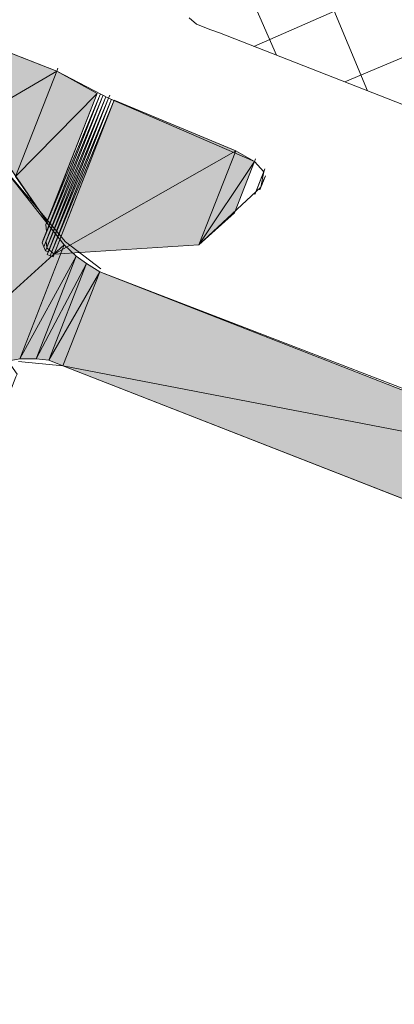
# Model space of a CAD drawing. Header units: millimetres. Extents: x -7374688 to -7372476, y 5958422 to 5960750.
# Tile 29 of 46: x -7373859 to -7373852, y 5960550 to 5960568. Entities that reach past the tile are written whole.
import ezdxf

# ---------------------------------------------------------------- set-up
doc = ezdxf.new("R2010")
doc.units = ezdxf.units.MM
doc.layers.add('Импорт в семействах', color=7, linetype='Continuous', lineweight=18)
doc.layers.add('Элементы узлов', color=7, linetype='Continuous', lineweight=18)

# ---------------------------------------------------------------- blocks, each defined once
blk = doc.blocks.new('Витражная стойка в сборе - Окно для витража_dwg-21250016-Разрез 6-6')
at = {"layer": 'Импорт в семействах'}
for points in [[(-7373859.638, 5960566.021), (-7373859.158, 5960567.249), (-7373858.186, 5960566.869)], [(-7373858.927, 5960564.976), (-7373859.638, 5960566.021), (-7373858.186, 5960566.869)], [(-7373858.927, 5960564.976), (-7373858.186, 5960566.869), (-7373857.459, 5960566.467)], [(-7373858.359, 5960564.164), (-7373858.927, 5960564.976), (-7373857.459, 5960566.467)], [(-7373858.417, 5960563.715), (-7373858.448, 5960563.786), (-7373857.356, 5960566.427)], [(-7373858.328, 5960564.093), (-7373858.359, 5960564.164), (-7373857.407, 5960566.447)], [(-7373858.386, 5960563.644), (-7373858.417, 5960563.715), (-7373857.305, 5960566.406)], [(-7373858.335, 5960563.624), (-7373858.386, 5960563.644), (-7373857.254, 5960566.386)], [(-7373858.304, 5960563.553), (-7373858.355, 5960563.573), (-7373857.203, 5960566.367)], [(-7373858.252, 5960563.533), (-7373858.304, 5960563.553), (-7373857.152, 5960566.346)], [(-7373858.232, 5960563.584), (-7373857.152, 5960566.346), (-7373854.972, 5960565.435)], [(-7373858.232, 5960563.584), (-7373854.972, 5960565.435), (-7373855.632, 5960563.746)], [(-7373855.632, 5960563.746), (-7373854.972, 5960565.435), (-7373854.634, 5960565.243)], [(-7373860.694, 5960561.361), (-7373859.193, 5960565.199), (-7373858.05, 5960563.748)], [(-7373855.632, 5960563.746), (-7373854.634, 5960565.243), (-7373854.994, 5960564.323)], [(-7373860.694, 5960561.361), (-7373858.05, 5960563.748), (-7373858.85, 5960561.702)], [(-7373858.85, 5960561.702), (-7373858.05, 5960563.748), (-7373857.834, 5960563.546)], [(-7373858.85, 5960561.702), (-7373857.834, 5960563.546), (-7373858.555, 5960561.704)], [(-7373858.555, 5960561.704), (-7373857.834, 5960563.546), (-7373857.649, 5960563.415)], [(-7373858.33, 5960561.675), (-7373858.555, 5960561.704), (-7373857.649, 5960563.415)], [(-7373858.33, 5960561.675), (-7373857.649, 5960563.415), (-7373857.414, 5960563.264)], [(-7373858.074, 5960561.575), (-7373858.33, 5960561.675), (-7373857.414, 5960563.264)], [(-7373848.256, 5960559.681), (-7373858.074, 5960561.575), (-7373857.414, 5960563.264)], [(-7373848.916, 5960557.993), (-7373858.074, 5960561.575), (-7373848.256, 5960559.681)]]:
    blk.add_hatch(color=256, dxfattribs=at).paths.add_polyline_path(points)
at = {"layer": 'Импорт в семействах', "color": 9, "true_color": 0xc0c0c0}
for p, q in [((-7373854.24, 5960567.154), (-7373855.673, 5960570.428)), ((-7373852.603, 5960566.514), (-7373853.517, 5960568.7)), ((-7373852.372, 5960568.311), (-7373854.649, 5960567.314)), ((-7373849.331, 5960568.242), (-7373853.012, 5960566.674))]:
    blk.add_line(p, q, dxfattribs=at)
at = {"layer": 'Импорт в семействах'}
for p, q in [((-7373859.158, 5960567.249), (-7373858.186, 5960566.869)), ((-7373859.638, 5960566.021), (-7373858.186, 5960566.869)), ((-7373858.186, 5960566.869), (-7373859.638, 5960566.021)), ((-7373858.186, 5960566.869), (-7373858.927, 5960564.976)), ((-7373858.927, 5960564.976), (-7373858.186, 5960566.869)), ((-7373858.186, 5960566.869), (-7373858.166, 5960566.92)), ((-7373858.186, 5960566.869), (-7373857.459, 5960566.467)), ((-7373858.927, 5960564.976), (-7373857.459, 5960566.467)), ((-7373857.459, 5960566.467), (-7373858.927, 5960564.976)), ((-7373858.448, 5960563.786), (-7373857.356, 5960566.427)), ((-7373857.356, 5960566.427), (-7373858.417, 5960563.715)), ((-7373857.459, 5960566.467), (-7373858.359, 5960564.164)), ((-7373858.359, 5960564.164), (-7373857.407, 5960566.447)), ((-7373857.407, 5960566.447), (-7373858.328, 5960564.093)), ((-7373857.254, 5960566.386), (-7373857.234, 5960566.438)), ((-7373858.417, 5960563.715), (-7373857.305, 5960566.406)), ((-7373857.305, 5960566.406), (-7373858.386, 5960563.644)), ((-7373858.386, 5960563.644), (-7373857.254, 5960566.386)), ((-7373858.355, 5960563.573), (-7373857.203, 5960566.367)), ((-7373857.254, 5960566.386), (-7373858.335, 5960563.624)), ((-7373857.203, 5960566.367), (-7373858.304, 5960563.553)), ((-7373858.304, 5960563.553), (-7373857.152, 5960566.346)), ((-7373857.152, 5960566.346), (-7373858.252, 5960563.533)), ((-7373858.232, 5960563.584), (-7373857.152, 5960566.346)), ((-7373857.152, 5960566.346), (-7373854.972, 5960565.435)), ((-7373858.232, 5960563.584), (-7373854.972, 5960565.435)), ((-7373854.972, 5960565.435), (-7373858.232, 5960563.584)), ((-7373854.972, 5960565.435), (-7373855.632, 5960563.746)), ((-7373855.632, 5960563.746), (-7373854.972, 5960565.435)), ((-7373854.972, 5960565.435), (-7373854.634, 5960565.243)), ((-7373859.193, 5960565.199), (-7373858.05, 5960563.748)), ((-7373855.632, 5960563.746), (-7373854.634, 5960565.243)), ((-7373854.634, 5960565.243), (-7373855.632, 5960563.746)), ((-7373854.634, 5960565.243), (-7373854.994, 5960564.323)), ((-7373854.634, 5960565.243), (-7373854.614, 5960565.295)), ((-7373858.359, 5960564.164), (-7373858.927, 5960564.976)), ((-7373854.994, 5960564.323), (-7373855.632, 5960563.746)), ((-7373858.328, 5960564.093), (-7373858.359, 5960564.164)), ((-7373858.417, 5960563.715), (-7373858.448, 5960563.786)), ((-7373855.632, 5960563.746), (-7373855.612, 5960563.798)), ((-7373860.694, 5960561.361), (-7373858.05, 5960563.748)), ((-7373858.05, 5960563.748), (-7373860.694, 5960561.361)), ((-7373858.05, 5960563.748), (-7373858.85, 5960561.702)), ((-7373858.85, 5960561.702), (-7373858.05, 5960563.748)), ((-7373858.386, 5960563.644), (-7373858.417, 5960563.715)), ((-7373858.335, 5960563.624), (-7373858.386, 5960563.644)), ((-7373855.632, 5960563.746), (-7373858.232, 5960563.584)), ((-7373858.05, 5960563.748), (-7373857.834, 5960563.546)), ((-7373858.85, 5960561.702), (-7373857.834, 5960563.546)), ((-7373857.834, 5960563.546), (-7373858.85, 5960561.702)), ((-7373857.834, 5960563.546), (-7373858.555, 5960561.704)), ((-7373858.555, 5960561.704), (-7373857.834, 5960563.546)), ((-7373858.555, 5960561.704), (-7373857.649, 5960563.415)), ((-7373857.649, 5960563.415), (-7373858.555, 5960561.704)), ((-7373858.304, 5960563.553), (-7373858.355, 5960563.573)), ((-7373857.649, 5960563.415), (-7373858.33, 5960561.675)), ((-7373858.33, 5960561.675), (-7373857.649, 5960563.415)), ((-7373858.252, 5960563.533), (-7373858.304, 5960563.553)), ((-7373857.834, 5960563.546), (-7373857.649, 5960563.415)), ((-7373857.649, 5960563.415), (-7373857.414, 5960563.264)), ((-7373858.33, 5960561.675), (-7373857.414, 5960563.264)), ((-7373857.414, 5960563.264), (-7373858.33, 5960561.675)), ((-7373857.414, 5960563.264), (-7373858.074, 5960561.575)), ((-7373858.074, 5960561.575), (-7373857.414, 5960563.264)), ((-7373857.414, 5960563.264), (-7373848.256, 5960559.681)), ((-7373858.85, 5960561.702), (-7373860.694, 5960561.361)), ((-7373858.555, 5960561.704), (-7373858.85, 5960561.702)), ((-7373858.33, 5960561.675), (-7373858.555, 5960561.704)), ((-7373858.074, 5960561.575), (-7373858.33, 5960561.675)), ((-7373848.916, 5960557.993), (-7373858.074, 5960561.575)), ((-7373858.074, 5960561.575), (-7373848.256, 5960559.681)), ((-7373848.256, 5960559.681), (-7373858.074, 5960561.575))]:
    blk.add_line(p, q, dxfattribs=at)
at = {"layer": 'Импорт в семействах', "flags": 128}
for points in [[(-7373858.377, 5960563.817), (-7373858.366, 5960563.695), (-7373858.232, 5960563.584), (-7373855.632, 5960563.746), (-7373854.518, 5960564.785), (-7373854.469, 5960565.061), (-7373854.634, 5960565.243), (-7373857.254, 5960566.386), (-7373858.186, 5960566.869), (-7373859.874, 5960567.529)], [(-7373855.806, 5960567.826), (-7373855.673, 5960567.715), (-7373855.417, 5960567.614), (-7373855.264, 5960567.555), (-7373845.901, 5960563.892)], [(-7373858.355, 5960563.573), (-7373857.254, 5960566.386), (-7373858.355, 5960563.573), (-7373857.254, 5960566.386), (-7373858.335, 5960563.624), (-7373857.254, 5960566.386), (-7373858.335, 5960563.624), (-7373858.355, 5960563.573), (-7373857.254, 5960566.386), (-7373858.386, 5960563.644), (-7373857.305, 5960566.406), (-7373858.386, 5960563.644), (-7373857.305, 5960566.406), (-7373858.417, 5960563.715), (-7373857.356, 5960566.427), (-7373858.417, 5960563.715), (-7373857.356, 5960566.427), (-7373858.448, 5960563.786), (-7373858.368, 5960563.991), (-7373858.448, 5960563.786), (-7373858.368, 5960563.991), (-7373858.428, 5960563.837), (-7373858.388, 5960563.94), (-7373858.448, 5960563.786), (-7373858.428, 5960563.837), (-7373858.388, 5960563.94), (-7373858.428, 5960563.837)], [(-7373858.428, 5960563.837), (-7373858.368, 5960563.991), (-7373858.38, 5960564.113), (-7373857.459, 5960566.467), (-7373858.359, 5960564.164), (-7373857.459, 5960566.467), (-7373858.359, 5960564.164), (-7373857.407, 5960566.447), (-7373858.328, 5960564.093), (-7373857.407, 5960566.447), (-7373858.328, 5960564.093), (-7373857.407, 5960566.447), (-7373858.348, 5960564.042), (-7373858.328, 5960564.093), (-7373857.407, 5960566.447), (-7373858.328, 5960564.093), (-7373857.407, 5960566.447), (-7373858.368, 5960563.991), (-7373858.348, 5960564.042), (-7373857.407, 5960566.447), (-7373858.348, 5960564.042)], [(-7373858.252, 5960563.533), (-7373857.152, 5960566.346), (-7373858.232, 5960563.584), (-7373858.252, 5960563.533), (-7373857.152, 5960566.346), (-7373858.252, 5960563.533), (-7373858.212, 5960563.635)], [(-7373869.178, 5960542.087), (-7373862.594, 5960558.919), (-7373862.442, 5960559.155), (-7373862.178, 5960559.228), (-7373860.251, 5960559.478), (-7373859.753, 5960559.696), (-7373859.42, 5960560.096), (-7373858.919, 5960561.375), (-7373858.899, 5960561.426), (-7373859.013, 5960561.589), (-7373859.166, 5960561.649), (-7373861.01, 5960561.308), (-7373861.266, 5960561.408), (-7373861.451, 5960561.539), (-7373861.422, 5960561.764), (-7373861.473, 5960561.784), (-7373859.992, 5960565.57), (-7373860.034, 5960565.763), (-7373860.026, 5960565.937), (-7373859.812, 5960566.03), (-7373859.638, 5960566.021), (-7373858.359, 5960564.164), (-7373858.339, 5960564.216)], [(-7373857.414, 5960563.264), (-7373848.236, 5960559.732), (-7373847.46, 5960559.606), (-7373845.636, 5960559.895), (-7373845.258, 5960559.806), (-7373845.062, 5960559.553), (-7373845.08, 5960559.206), (-7373846.26, 5960556.187), (-7373846.483, 5960555.92), (-7373846.799, 5960555.867), (-7373847.137, 5960556.058), (-7373848.331, 5960557.528), (-7373848.916, 5960557.993), (-7373858.074, 5960561.575), (-7373858.87, 5960561.651)], [(-7373859.193, 5960565.199), (-7373858.03, 5960563.8), (-7373857.394, 5960563.315)], [(-7373854.538, 5960564.734), (-7373854.438, 5960564.99), (-7373854.518, 5960564.785), (-7373854.538, 5960564.734), (-7373854.438, 5960564.99), (-7373854.538, 5960564.734), (-7373854.458, 5960564.939), (-7373854.518, 5960564.785), (-7373854.438, 5960564.99), (-7373854.458, 5960564.939), (-7373854.518, 5960564.785), (-7373854.458, 5960564.939), (-7373854.518, 5960564.785), (-7373854.458, 5960564.939), (-7373854.518, 5960564.785), (-7373854.478, 5960564.888), (-7373854.498, 5960564.836), (-7373854.478, 5960564.888), (-7373854.498, 5960564.836), (-7373854.518, 5960564.785), (-7373854.458, 5960564.939), (-7373854.478, 5960564.888), (-7373854.518, 5960564.785), (-7373854.498, 5960564.836)]]:
    blk.add_lwpolyline(points, dxfattribs=at)
blk.add_lwpolyline([(-7373854.629, 5960564.652), (-7373854.469, 5960565.061), (-7373854.609, 5960564.703), (-7373854.629, 5960564.652), (-7373854.449, 5960565.112), (-7373854.469, 5960565.061)], close=True, dxfattribs=at)
blk = doc.blocks.new('Витражная стойка в сборе - Витражная стойка в сборе-21069598-Разрез 6-6')
blk.add_blockref('Витражная стойка в сборе - Окно для витража_dwg-21250016-Разрез 6-6', (0, 0))

msp = doc.modelspace()

# ---------------------------------------------------------------- block references
at = {"layer": 'Элементы узлов'}
msp.add_blockref('Витражная стойка в сборе - Витражная стойка в сборе-21069598-Разрез 6-6', (0, 0), dxfattribs=at)

doc.saveas('drawing.dxf')
